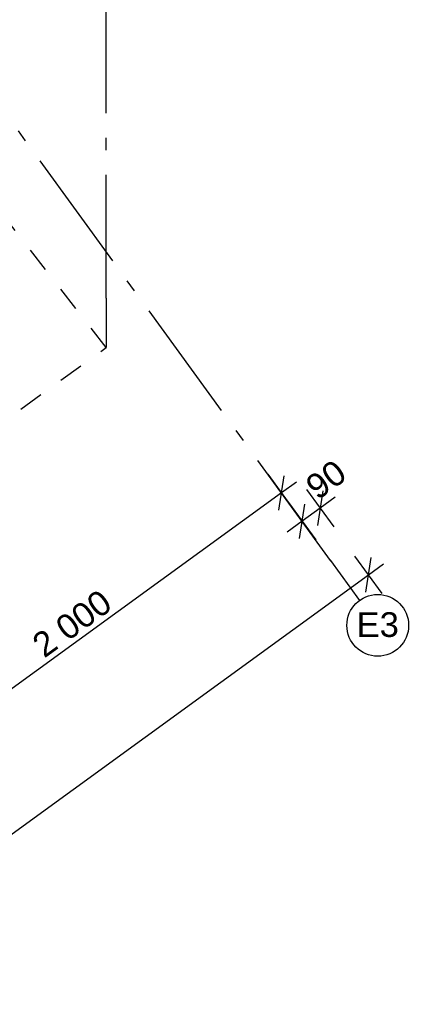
# Model space of a CAD drawing. Header units: millimetres. Extents: x -150 to 340869, y -1115 to 365939.
# Tile 188 of 193: x 335295 to 336925, y 336921 to 340909. Entities that reach past the tile are written whole.
import ezdxf
from ezdxf.enums import TextEntityAlignment as Align

# ---------------------------------------------------------------- set-up
doc = ezdxf.new("R2010")
doc.units = ezdxf.units.MM
doc.header["$LTSCALE"] = 0.5
doc.header["$MEASUREMENT"] = 0
for name, pattern in [('Akselinje', [1500, 1000, -200, 100, -200]), ('PLINE', [0]), ('Stipling', [400, 200, -200])]:
    doc.linetypes.add(name, pattern=pattern)
for name, color, linetype in [('82-- Modullinjer(Nye konstruksjoner)', 7, 'Continuous'), ('842-M___1_50 Målsetting bygning(Nye konstruksjoner)', 7, 'Continuous'), ('878- Annen overflate_visuell informasjon(Nye konstruksjoner)', 7, 'Continuous')]:
    doc.layers.add(name, color=color, linetype=linetype)
doc.styles.add('GENERATED_STYLE_2', font='arial.ttf')
doc.styles.add('GENERATED_STYLE_4', font='arial.ttf')
doc.dimstyles.new('GENERATED_STYLE__3', dxfattribs={"dimtxt": 100, "dimasz": 95, "dimexe": 0.18, "dimexo": 0.0625, "dimgap": 0, "dimtad": 1, "dimdec": 0, "dimzin": 0, "dimdsep": 46, "dimtxsty": 'GENERATED_STYLE_2', "dimblk": 'ARROWHEAD_6', "dimblk1": 'ARROWHEAD_6', "dimblk2": 'ARROWHEAD_6', "dimcen": 0.09, "dimse1": 1, "dimse2": 1, "dimclrd": 256, "dimclre": 256, "dimclrt": 256, "dimadec": 1, "dimazin": 0, "dimtfac": 1, "dimtdec": 4, "dimtmove": 0, "dimatfit": 3, "dimfxl": 1, "dimtolj": 1, "dimtzin": 0, "dimarcsym": 0})
doc.dimstyles.new('GENERATED_STYLE__4', dxfattribs={"dimtxt": 100, "dimasz": 95, "dimexe": 0.18, "dimexo": 0.0625, "dimgap": 0, "dimtad": 1, "dimdec": 0, "dimzin": 0, "dimdsep": 46, "dimtxsty": 'GENERATED_STYLE_2', "dimblk": 'ARROWHEAD_6', "dimblk1": 'ARROWHEAD_6', "dimblk2": 'ARROWHEAD_6', "dimcen": 0.09, "dimse1": 1, "dimse2": 1, "dimclrd": 256, "dimclre": 256, "dimclrt": 256, "dimadec": 1, "dimazin": 0, "dimtfac": 1, "dimtdec": 4, "dimtmove": 2, "dimatfit": 3, "dimfxl": 1, "dimtolj": 1, "dimtzin": 0, "dimarcsym": 0})

# ---------------------------------------------------------------- blocks, each defined once
blk = doc.blocks.new('Standard grid marker[25]', base_point=(336671.1, 338556.8))
at = {"layer": '82-- Modullinjer(Nye konstruksjoner)', "linetype": 'Akselinje'}
for q in [(329039.2, 349061.2), (336671.1, 338556.8)]:
    blk.add_line((336553.6, 338718.6), q, dxfattribs=at)
at = {"layer": '82-- Modullinjer(Nye konstruksjoner)', "linetype": 'PLINE'}
blk.add_circle((336744.6, 338455.7), 125, dxfattribs=at)
at = {"layer": '82-- Modullinjer(Nye konstruksjoner)', "linetype": 'Akselinje'}
blk.add_point((336553.6, 338718.6), dxfattribs=at)
blk.add_point((336553.6, 338718.6), dxfattribs=at)
at = {"layer": '82-- Modullinjer(Nye konstruksjoner)', "style": 'GENERATED_STYLE_4'}
blk.add_attdef('AC_MarkerText_1', text='', height=100, rotation=360, dxfattribs=at).set_placement((336744.6, 338508.8), align=Align.TOP_CENTER)
blk = doc.blocks.new('Standard grid marker[34]', base_point=(335645.3, 339580.5))
at = {"layer": '82-- Modullinjer(Nye konstruksjoner)', "linetype": 'Akselinje'}
for q in [(335645.3, 363467.1), (335645.3, 339580.5)]:
    blk.add_line((335645.3, 339780.5), q, dxfattribs=at)
blk = doc.blocks.new('*D135')
at = {"layer": '842-M___1_50 Målsetting bygning(Nye konstruksjoner)', "linetype": 'PLINE'}
for p, q in [((330181.9, 357983.9), (330333.6, 358094.1)), ((330213.7, 358099.7), (330257.7, 358039)), ((330327.6, 358028), (330187.9, 358050.1)), ((330257.7, 358039), (340150.2, 344423.3)), ((340074.3, 344368.2), (340226, 344478.4)), ((340080.3, 344434.3), (340220, 344412.2)), ((340150.2, 344423.3), (340194.3, 344362.6))]:
    blk.add_line(p, q, dxfattribs=at)
at = {"layer": '842-M___1_50 Målsetting bygning(Nye konstruksjoner)', "insert": (335096.9, 351412.6), "char_height": 100, "attachment_point": 7, "rotation": 306, "style": 'GENERATED_STYLE_2'}
blk.add_mtext('\\A1;{\\pql;\\fArial|b0|i0|c0|p0;\\W1.000000;16\xa0830}', dxfattribs=at)
blk = doc.blocks.new('ARROWHEAD_6')
at = {"linetype": 'Continuous'}
for p, q in [((-0.5, -0.5), (0.5, 0.5)), ((0, 0), (-1, 0))]:
    blk.add_line(p, q, dxfattribs=at)
blk = doc.blocks.new('*D137')
at = {"layer": '842-M___1_50 Målsetting bygning(Nye konstruksjoner)', "linetype": 'PLINE'}
for p, q in [((336300, 339067.7), (336410.2, 338916)), ((336344, 338922), (336366.1, 339061.7)), ((336415.7, 339035.9), (336355.1, 338991.8)), ((336355.1, 338991.8), (334737, 337816.2)), ((334681.9, 337892.1), (334792.1, 337740.4)), ((334726, 337746.4), (334748.1, 337886.1))]:
    blk.add_line(p, q, dxfattribs=at)
at = {"layer": '842-M___1_50 Målsetting bygning(Nye konstruksjoner)', "insert": (335395.5, 338319.4), "char_height": 100, "attachment_point": 7, "rotation": 36, "style": 'GENERATED_STYLE_2'}
blk.add_mtext('\\A1;{\\pql;\\fArial|b0|i0|c0|p0;\\W1.000000;2\xa0000}', dxfattribs=at)
blk = doc.blocks.new('*D140')
at = {"layer": '842-M___1_50 Målsetting bygning(Nye konstruksjoner)', "linetype": 'PLINE'}
for p, q in [((336762.4, 338584.4), (336652.1, 338736)), ((336696.2, 338590.4), (336718.3, 338730)), ((336707.2, 338660.2), (336767.9, 338704.3)), ((327727.2, 332135.8), (336707.2, 338660.2)), ((327782.3, 332060), (327672.1, 332211.6)), ((327738.2, 332205.6), (327716.1, 332066)), ((327666.5, 332091.7), (327727.2, 332135.8))]:
    blk.add_line(p, q, dxfattribs=at)
at = {"layer": '842-M___1_50 Målsetting bygning(Nye konstruksjoner)', "insert": (332039.9, 335293.9), "char_height": 100, "attachment_point": 7, "rotation": 36, "style": 'GENERATED_STYLE_2'}
blk.add_mtext('\\A1;{\\pql;\\fArial|b0|i0|c0|p0;\\W1.000000;11\xa0100}', dxfattribs=at)
blk = doc.blocks.new('*D142')
at = {"layer": '842-M___1_50 Målsetting bygning(Nye konstruksjoner)', "linetype": 'PLINE'}
for p, q in [((336456, 339006), (336566.2, 338854.3)), ((336522.2, 339000), (336500.1, 338860.3)), ((336383.2, 338953.1), (336493.4, 338801.4)), ((336571.8, 338974.2), (336511.1, 338930.2)), ((336427.2, 338807.4), (336449.4, 338947.1)), ((336511.1, 338930.2), (336438.3, 338877.3)), ((336438.3, 338877.3), (336377.6, 338833.2))]:
    blk.add_line(p, q, dxfattribs=at)
at = {"layer": '842-M___1_50 Målsetting bygning(Nye konstruksjoner)', "insert": (336502.1, 338959.3), "char_height": 100, "attachment_point": 7, "rotation": 36, "style": 'GENERATED_STYLE_2'}
blk.add_mtext('\\A1;{\\pql;\\fArial|b0|i0|c0|p0;\\W1.000000;90}', dxfattribs=at)

msp = doc.modelspace()

# ---------------------------------------------------------------- linework, layer by layer
at = {"layer": '878- Annen overflate_visuell informasjon(Nye konstruksjoner)', "linetype": 'Stipling'}
msp.add_lwpolyline([(329538.4, 336713.4), (330267.3, 335710.2), (335645.3, 339580.5), (334866.6, 340584.6)], dxfattribs=at)

# ---------------------------------------------------------------- block references
at = {"layer": '82-- Modullinjer(Nye konstruksjoner)', "linetype": 'PLINE'}
msp.add_blockref('Standard grid marker[34]', (335645.3, 339580.5), dxfattribs=at)
ref = msp.add_blockref('Standard grid marker[25]', (336671.1, 338556.8), dxfattribs=at)
ref.add_attrib('AC_MarkerText_1', 'E3', dxfattribs={"color": 7, "height": 100, "rotation": 360, "style": 'GENERATED_STYLE_4'}).set_placement((336744.6, 338508.8), align=Align.TOP_CENTER)

# ---------------------------------------------------------------- dimensions: what is measured, and where the dimension line sits
at = {"layer": '842-M___1_50 Målsetting bygning(Nye konstruksjoner)', "linetype": 'Continuous'}
for base, p1, p2, angle, dimstyle, picture, middle, turn in [((340150.2, 344423.3), (330449.4, 358178.3), (334541.8, 340348.5), 306, 'GENERATED_STYLE__3', '*D135', (335260.5, 351272.4), 306), ((336707.2, 338660.2), (325788.8, 334803.8), (334768.9, 341328.2), 36, 'GENERATED_STYLE__3', '*D140', (332180.1, 335457.5), 36), ((336438.3, 338877.3), (336612.8, 338790.2), (336668.8, 338560), 216, 'GENERATED_STYLE__4', '*D142', (336534.3, 339044.5), 36), ((334737, 337816.2), (336779.8, 338407.2), (335220.5, 337150.8), 216, 'GENERATED_STYLE__3', '*D137', (335504.9, 338460.6), 36)]:
    dim = msp.add_linear_dim(base=base, p1=p1, p2=p2, angle=angle, dimstyle=dimstyle, dxfattribs=at)
    dim.commit()
    dim.dimension.update_dxf_attribs({"geometry": picture, "text_midpoint": middle, "dimtype": 160, "text_rotation": turn})

doc.saveas('drawing.dxf')
